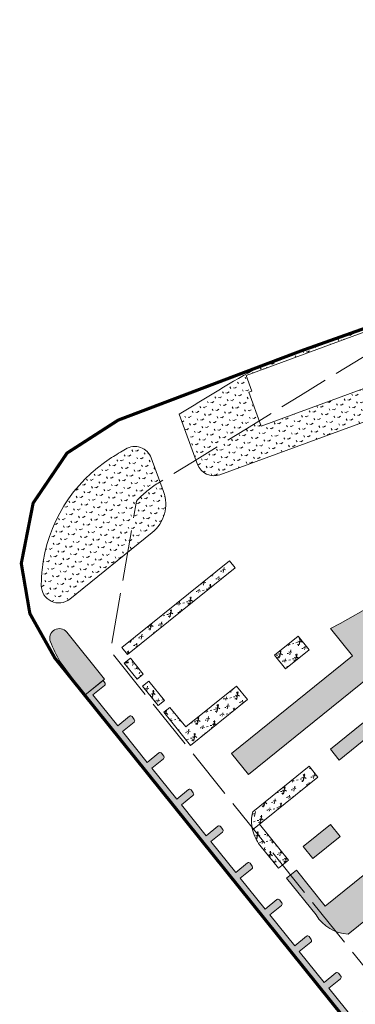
# Model space of a CAD drawing. Header units: millimetres. Extents: x 38389465 to 38395088, y 2473666 to 2480744.
# Tile 13 of 256: x 38391320 to 38391425, y 2474354 to 2474664. Entities that reach past the tile are written whole.
import ezdxf

# ---------------------------------------------------------------- set-up
doc = ezdxf.new("R2010")
doc.units = ezdxf.units.MM
doc.header["$LTSCALE"] = 2
for name, pattern in [('0', [0]), ('CENTER2', [1.125, 0.75, -0.125, 0.125, -0.125]), ('X2', [10, 8, -2])]:
    doc.linetypes.add(name, pattern=pattern)
doc.layers.get('0').update_dxf_attribs({"linetype": 'CONTINUOUS', "lineweight": 9})
doc.layers.add('w-用地红线', color=1, linetype='CONTINUOUS')
for name, color, linetype, lineweight in [('下沉式地面绿化', 80, 'CONTINUOUS', 9), ('建筑控制线', 6, '0', 9), ('普通地面绿化', 122, 'CONTINUOUS', 9), ('普通绿地填充', 114, 'CONTINUOUS', 9)]:
    doc.layers.add(name, color=color, linetype=linetype, lineweight=lineweight)
pattern_1 = [(167.6729341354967, (-375.7319180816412, -441.4704245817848), (-2.375624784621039, -1.523539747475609), [0.5291613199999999, -3.4620203]), (122.6729341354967, (-375.7319180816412, -441.4704245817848), (-2.375626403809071, -1.523540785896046), [0.5291613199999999, -2.293032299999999]), (212.6729341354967, (-375.7319180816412, -441.4704245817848), (1.523540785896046, -2.375626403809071), [0.5291613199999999, -2.293032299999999])]
pattern_2 = [(77.67293413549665, (-375.5004729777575, -439.924187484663), (-3.96995520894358, 6.19027104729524), [0.7799999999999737, -0.1559999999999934, 0.2079999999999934, -0.1559999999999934, 0.7799999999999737, -3.119999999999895]), (77.67293413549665, (-375.7083842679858, -440.1448884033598), (-3.96995520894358, 6.19027104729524), [0.5199999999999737, -0.3899999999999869, 0.7799999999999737, -0.3899999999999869, 0.5199999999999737, -2.599999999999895]), (77.67293413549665, (-377.3518742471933, -437.9227856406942), (-3.96995520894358, 6.19027104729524), [0.6499999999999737, -0.2599999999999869, 0.6499999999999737, -3.639999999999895]), (77.67293413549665, (-378.9229758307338, -440.2408106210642), (-3.96995520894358, 6.19027104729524), [0.2599999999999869, -0.5199999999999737, 0.2599999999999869, -4.15999999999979]), (167.6729341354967, (-378.811960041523, -439.7327993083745), (-6.19027104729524, -3.96995520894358), [0.4679999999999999, -4.731999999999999]), (167.6729341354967, (-375.430844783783, -438.8748601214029), (-6.19027104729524, -3.96995520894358), [0.5199999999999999, -4.679999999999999]), (167.6729341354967, (-377.1853505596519, -437.1607686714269), (-6.19027104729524, -3.96995520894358), [0.5199999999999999, -4.679999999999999]), (122.6729341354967, (-375.2357231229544, -438.2255469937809), (-5.080113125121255, 1.110157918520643), [0.5199999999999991, -6.833910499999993]), (212.6729341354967, (-375.5243641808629, -439.5463764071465), (-1.110157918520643, -5.080113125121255), [0.5199999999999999, -6.833910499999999]), (141.1078829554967, (-375.2944284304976, -438.3723995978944), (-5.080113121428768, 1.110157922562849), [0.5199999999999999, -11.107553]), (153.6366906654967, (-375.3753368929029, -438.6208544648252), (-5.080113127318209, 1.110157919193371), [0.5199999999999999, -20.92014899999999]), (153.6366906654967, (-377.1298426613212, -436.9067630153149), (-5.080113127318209, 1.110157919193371), [0.416, -21.02414899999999]), (153.6366906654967, (-378.7897568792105, -439.6311970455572), (-5.080113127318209, 1.110157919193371), [0.3639999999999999, -21.07614899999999]), (181.7091776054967, (-375.4863526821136, -439.1288657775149), (-5.080113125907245, 1.11015786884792), [0.5199999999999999, -20.92014899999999]), (181.7091776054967, (-377.240858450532, -437.4147743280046), (-5.080113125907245, 1.11015786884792), [0.416, -21.02414899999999]), (181.7091776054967, (-378.8341631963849, -439.8344015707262), (-5.080113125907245, 1.11015786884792), [0.3639999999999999, -21.07614899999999]), (194.2379853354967, (-375.5164600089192, -439.3884222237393), (-5.080113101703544, 1.11015782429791), [0.5199999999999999, -11.107547])]

# ---------------------------------------------------------------- blocks, each defined once
blk = doc.blocks.new('fsd1fsdf2')
at = {"layer": '普通绿地填充'}
h = blk.add_hatch(dxfattribs=at)
h.set_pattern_fill('GRASS', color=122, scale=0.9999999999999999, angle=38.83646706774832, style=0)
h.set_pattern_definition(pattern_1)
edge = h.paths.add_edge_path()
edge.add_arc((88.04730737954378, -381.0184849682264), 600.0000000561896, 119.36103640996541, 122.13452441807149, ccw=False)
edge.add_line((-206.1393990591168, 141.9099822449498), (-192.7339813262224, 146.9777262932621))
edge.add_line((-192.7339813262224, 146.9777262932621), (-141.0357056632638, 165.3116492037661))
edge.add_line((-141.0357056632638, 165.3116492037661), (-140.34437084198, 163.4242716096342))
edge.add_arc((-144.1003284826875, 162.0484873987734), 3.999999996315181, -69.86980922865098, 20.117472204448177, ccw=False)
edge.add_line((-142.7237105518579, 158.2928352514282), (-143.4481744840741, 158.0272861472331))
edge.add_line((-143.4481744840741, 158.0272861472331), (-145.2707465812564, 163.0029048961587))
edge.add_line((-145.2707465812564, 163.0029048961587), (-210.0641689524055, 139.2827655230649))
edge.add_line((-210.0641689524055, 139.2827655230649), (-208.2376355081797, 134.2934460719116))
edge.add_line((-208.2376355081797, 134.2934460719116), (-209.1774028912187, 133.9508083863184))
edge.add_line((-209.1774028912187, 133.9508083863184), (-205.2904346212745, 123.3390387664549))
edge.add_line((-205.2904346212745, 123.3390387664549), (-139.5611494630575, 147.4157148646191))
edge.add_line((-139.5611494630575, 147.4157148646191), (-141.384093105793, 152.3923479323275))
edge.add_line((-141.384093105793, 152.3923479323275), (-140.6590715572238, 152.6576734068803))
edge.add_arc((-139.2844087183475, 148.9013052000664), 4.000000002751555, 20.11747225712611, 110.1003669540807, ccw=False)
edge.add_line((-135.5284510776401, 150.2770894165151), (-131.6750805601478, 139.757201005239))
edge.add_line((-131.6750805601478, 139.757201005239), (-218.3172638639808, 108.0229739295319))
edge.add_arc((-220.2088477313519, 113.1874594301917), 5.500000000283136, 200.1178122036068, 290.1161472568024, ccw=False)
edge.add_line((-225.373278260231, 111.2957254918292), (-231.1088603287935, 127.0922275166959))
edge.add_line((-231.1088603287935, 127.0922275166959), (-231.0980499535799, 127.062454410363))
h = blk.add_hatch(dxfattribs=at)
h.set_pattern_fill('GRASS', color=122, scale=0.9999999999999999, angle=38.83646706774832, style=0)
h.set_pattern_definition(pattern_1)
edge = h.paths.add_edge_path()
edge.add_arc((-227.0533333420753, 73.24586725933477), 47.48985386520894, 122.2718424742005, 174.1788702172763, ccw=False)
edge.add_arc((-128.9075494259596, -82.17446574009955), 231.3051818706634, 120.99101412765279, 122.2718423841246, ccw=False)
edge.add_arc((-245.123777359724, 111.4280197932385), 5.499999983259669, 20.117811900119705, 121.6211478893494, ccw=False)
edge.add_line((-239.9593468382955, 113.3197536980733), (-236.0809570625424, 102.7317558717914))
edge.add_arc((-246.8793118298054, 98.77631222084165), 11.50000000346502, -51.16272946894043, 20.117811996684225, ccw=False)
edge.add_line((-239.6675395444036, 89.8186149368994), (-265.59686383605, 68.94311801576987))
edge.add_arc((-269.0459723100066, 73.22723410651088), 5.499999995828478, 180.0153888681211, 308.8372704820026, ccw=False)
edge.add_arc((-227.0459596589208, 73.23851405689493), 47.50001416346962, 174.2256789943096, 180.0153880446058, ccw=False)
h = blk.add_hatch(dxfattribs=at)
h.set_pattern_fill('草坪', color=80, scale=0.9999999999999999, angle=38.83646706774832, style=0)
h.set_pattern_definition(pattern_2)
h.paths.add_polyline_path([(-247.4132027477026, 51.490027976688), (-249.1694960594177, 53.67157154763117), (-215.2824930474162, 80.95295042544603), (-213.5264246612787, 78.7720084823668)])
h = blk.add_hatch(dxfattribs=at)
h.set_pattern_fill('草坪', color=80, scale=0.9999999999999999, angle=38.83646706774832, style=0)
h.set_pattern_definition([(77.67293413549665, (-375.5004729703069, -439.9241874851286), (-3.96995520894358, 6.19027104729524), [0.7799999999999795, -0.1559999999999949, 0.2079999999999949, -0.1559999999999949, 0.7799999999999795, -3.119999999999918]), (77.67293413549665, (-375.7083842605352, -440.1448884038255), (-3.96995520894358, 6.19027104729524), [0.5199999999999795, -0.3899999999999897, 0.7799999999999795, -0.3899999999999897, 0.5199999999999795, -2.599999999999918]), (77.67293413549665, (-377.3518742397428, -437.9227856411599), (-3.96995520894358, 6.19027104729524), [0.6499999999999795, -0.2599999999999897, 0.6499999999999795, -3.639999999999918]), (77.67293413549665, (-378.9229758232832, -440.2408106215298), (-3.96995520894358, 6.19027104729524), [0.2599999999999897, -0.5199999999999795, 0.2599999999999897, -4.159999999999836]), (167.6729341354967, (-378.8119600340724, -439.7327993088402), (-6.19027104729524, -3.96995520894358), [0.4679999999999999, -4.731999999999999]), (167.6729341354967, (-375.4308447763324, -438.8748601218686), (-6.19027104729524, -3.96995520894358), [0.5199999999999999, -4.679999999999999]), (167.6729341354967, (-377.1853505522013, -437.1607686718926), (-6.19027104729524, -3.96995520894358), [0.5199999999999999, -4.679999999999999]), (122.6729341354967, (-375.2357231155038, -438.2255469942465), (-5.080113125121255, 1.110157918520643), [0.5199999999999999, -6.833910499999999]), (212.6729341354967, (-375.5243641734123, -439.5463764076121), (-1.110157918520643, -5.080113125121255), [0.5199999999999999, -6.833910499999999]), (141.1078829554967, (-375.2944284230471, -438.3723995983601), (-5.080113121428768, 1.110157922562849), [0.5199999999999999, -11.107553]), (153.6366906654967, (-375.3753368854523, -438.6208544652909), (-5.080113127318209, 1.110157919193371), [0.5199999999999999, -20.92014899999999]), (153.6366906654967, (-377.1298426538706, -436.9067630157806), (-5.080113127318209, 1.110157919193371), [0.416, -21.02414899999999]), (153.6366906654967, (-378.7897568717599, -439.6311970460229), (-5.080113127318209, 1.110157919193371), [0.3639999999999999, -21.07614899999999]), (181.7091776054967, (-375.4863526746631, -439.1288657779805), (-5.080113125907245, 1.11015786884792), [0.5199999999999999, -20.92014899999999]), (181.7091776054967, (-377.2408584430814, -437.4147743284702), (-5.080113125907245, 1.11015786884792), [0.416, -21.02414899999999]), (181.7091776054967, (-378.8341631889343, -439.8344015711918), (-5.080113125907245, 1.11015786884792), [0.3639999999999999, -21.07614899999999]), (194.2379853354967, (-375.5164600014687, -439.388422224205), (-5.080113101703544, 1.11015782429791), [0.5199999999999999, -11.107547])])
edge = h.paths.add_edge_path()
edge.add_line((-197.3766136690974, -18.78181878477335), (-194.2661518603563, -16.27766890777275))
edge.add_line((-194.2661518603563, -16.27766890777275), (-185.17302711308, -27.57218266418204))
edge.add_line((-185.17302711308, -27.57218266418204), (-141.7087215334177, 7.420590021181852))
edge.add_line((-141.7087215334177, 7.420590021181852), (-149.8611595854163, 17.54668271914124))
edge.add_line((-149.8611595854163, 17.54668271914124), (-147.9917273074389, 19.05174807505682))
edge.add_line((-147.9917273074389, 19.05174807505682), (-138.5833171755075, 7.365516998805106))
edge.add_line((-138.5833171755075, 7.365516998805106), (-137.454537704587, 5.963426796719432))
edge.add_line((-137.454537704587, 5.963426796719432), (-131.6668158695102, -1.225673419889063))
edge.add_arc((-83.38975759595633, -90.02006188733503), 101.0698658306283, 118.5327010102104, 128.6431948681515)
edge.add_line((-146.5047154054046, -11.07945206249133), (-177.968732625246, -36.41015740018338))
edge.add_arc((-177.2148250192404, -23.73042919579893), 12.70212124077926, 211.6184240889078, 266.5973300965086, ccw=False)
edge.add_line((-188.0314230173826, -30.389640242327), (-197.3766136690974, -18.78181878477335))
edge = h.paths.add_edge_path(flags=17)
edge.add_arc((-148.5083976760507, 32.49442194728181), 1.999999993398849, 20.11645568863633, 128.839919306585)
edge.add_line((-149.7626909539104, 34.05222435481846), (-151.7311129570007, 32.46750879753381))
edge.add_arc((-150.4769136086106, 30.9096307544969), 1.999999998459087, 128.8364643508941, 218.8364643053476)
edge.add_line((-152.0347916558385, 29.65543141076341), (-143.5536242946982, 19.12072291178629))
edge.add_arc((-142.7746852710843, 19.74782258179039), 1.000000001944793, 218.8364640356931, 380.1164556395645)
edge.add_line((-141.835689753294, 20.09175197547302), (-146.6304066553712, 33.18228073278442))
h.paths.add_polyline_path([(-183.5451532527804, 21.75241343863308), (-163.2927092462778, 38.05700268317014), (-152.3815016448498, 24.50425950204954), (-154.2509339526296, 22.99919416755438), (-162.4033720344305, 33.12528687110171), (-180.7861251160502, 18.32547605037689)], flags=17)
h.paths.add_polyline_path([(-183.4927154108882, 59.63844656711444), (-180.4960117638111, 61.30347245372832), (-170.0855084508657, 67.08774733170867), (-166.3117450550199, 56.78499919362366), (-116.1698928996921, 75.1510209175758), (-115.1376035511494, 72.33385501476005), (-154.6489483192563, 57.86221137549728), (-171.2784838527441, 44.47208706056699), (-209.3657263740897, 13.80418823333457), (-214.7058235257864, 20.43727955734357), (-176.6180631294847, 51.10055532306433)])
h.paths.add_polyline_path([(-159.7146610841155, 17.1881968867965), (-165.6060828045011, 12.44505931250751), (-162.5060003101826, 8.778613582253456), (-156.7045301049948, 13.44933188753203)], flags=17)
h.paths.add_polyline_path([(-183.4720324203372, -1.93867707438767), (-192.1028186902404, -8.88725564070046), (-189.0439210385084, -12.58685916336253), (-180.4619013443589, -5.677542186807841)], flags=17)
h = blk.add_hatch(dxfattribs=at)
h.set_pattern_fill('GRASS', color=122, scale=0.9999999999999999, angle=38.83646706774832, style=0)
h.set_pattern_definition(pattern_1)
edge = h.paths.add_edge_path()
edge.add_line((-260.8807015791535, 38.72209174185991), (-268.5883997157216, 49.19074359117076))
edge.add_arc((-228.3593502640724, 72.67529836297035), 46.58219329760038, 201.5910822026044, 210.2751459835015, ccw=False)
edge.add_arc((-268.8827988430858, 56.63658114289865), 3.000198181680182, 38.86125461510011, 201.5618810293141, ccw=False)
edge.add_line((-266.5466416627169, 58.51901540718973), (-254.6480791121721, 43.73939266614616))
edge.add_line((-254.6480791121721, 43.73939266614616), (-260.8807015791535, 38.72209174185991))
edge = h.paths.add_edge_path()
edge.add_line((-88.9255814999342, -163.0707003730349), (-89.87109809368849, -161.8962608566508))
edge.add_arc((-90.33845922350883, -162.2725234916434), 0.5999999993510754, 38.83681146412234, 128.8365470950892)
edge.add_line((-90.71471970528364, -161.8051606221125), (-94.37604863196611, -164.7527918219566))
edge.add_line((-94.37604863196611, -164.7527918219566), (-125.8575352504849, -125.648888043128))
edge.add_line((-125.8575352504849, -125.648888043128), (-122.1962647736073, -122.7012989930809))
edge.add_arc((-122.5725256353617, -122.2339364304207), 0.5999999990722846, 308.8365937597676, 398.8365934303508)
edge.add_line((-122.1051630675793, -121.8576755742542), (-122.7949746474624, -121.0008441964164))
edge.add_arc((-123.2623372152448, -121.3771050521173), 0.5999999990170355, 38.83659339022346, 128.8365944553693)
edge.add_line((-123.6385980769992, -120.9097424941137), (-127.2996050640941, -123.8571194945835))
edge.add_line((-127.2996050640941, -123.8571194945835), (-137.6469497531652, -111.0044607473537))
edge.add_line((-137.6469497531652, -111.0044607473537), (-133.9859428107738, -108.0570838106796))
edge.add_arc((-134.3622036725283, -107.5897212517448), 0.5999999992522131, 308.8365943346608, 398.8365927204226)
edge.add_line((-133.8948411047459, -107.2134604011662), (-134.5846526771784, -106.356629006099))
edge.add_arc((-135.0520152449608, -106.7328898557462), 0.599999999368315, 38.83659259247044, 128.8365937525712)
edge.add_line((-135.4282761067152, -106.2655272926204), (-139.0892830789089, -109.2129042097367))
edge.add_line((-139.0892830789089, -109.2129042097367), (-146.9282101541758, -99.47598640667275))
edge.add_line((-146.9282101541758, -99.47598640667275), (-143.2672032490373, -96.52860951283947))
edge.add_arc((-143.6434641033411, -96.0612469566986), 0.5999999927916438, 308.8365940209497, 398.8365940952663)
edge.add_line((-143.1761015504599, -95.68498609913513), (-143.8659131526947, -94.82815470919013))
edge.add_arc((-144.3332757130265, -95.20441557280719), 0.6000000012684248, 38.83659418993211, 128.8365937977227)
edge.add_line((-144.7095365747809, -94.73705300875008), (-148.3705434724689, -97.68442986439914))
edge.add_line((-148.3705434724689, -97.68442986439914), (-156.2094705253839, -87.94751205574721))
edge.add_line((-156.2094705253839, -87.94751205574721), (-152.5484637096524, -85.00013527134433))
edge.add_arc((-152.9247245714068, -84.53277270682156), 0.600000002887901, 308.8365939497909, 398.8365955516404)
edge.add_line((-152.4573620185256, -84.1565118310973), (-153.1471736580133, -83.2996804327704))
edge.add_arc((-153.6145362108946, -83.67594130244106), 0.5999999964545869, 38.83659528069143, 128.8365936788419)
edge.add_line((-153.9907970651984, -83.20857874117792), (-157.6518038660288, -86.15595551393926))
edge.add_line((-157.6518038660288, -86.15595551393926), (-165.490730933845, -76.41903770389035))
edge.add_line((-165.490730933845, -76.41903770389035), (-161.8294719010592, -73.47145785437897))
edge.add_arc((-162.2057327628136, -73.00409529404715), 0.5999999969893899, 308.8365938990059, 398.8365920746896)
edge.add_line((-161.7383701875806, -72.62783445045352), (-162.4281817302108, -71.7710030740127))
edge.add_arc((-162.8955443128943, -72.14726392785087), 0.6000000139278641, 38.83659202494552, 128.8365944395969)
edge.add_line((-163.2718051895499, -71.67990135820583), (-166.9330641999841, -74.627481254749))
edge.add_line((-166.9330641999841, -74.627481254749), (-174.7718321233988, -64.89076113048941))
edge.add_line((-174.7718321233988, -64.89076113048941), (-171.1105732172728, -61.94318139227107))
edge.add_arc((-171.4868340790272, -61.47581882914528), 0.6000000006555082, 308.8365938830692, 398.8365933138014)
edge.add_line((-171.0194715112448, -61.0995579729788), (-171.7092830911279, -60.24272658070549))
edge.add_arc((-172.1766456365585, -60.6189874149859), 0.5999999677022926, 38.83659318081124, 128.8365942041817)
edge.add_line((-172.5529064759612, -60.15162487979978), (-176.2141653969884, -63.09920467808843))
edge.add_line((-176.2141653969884, -63.09920467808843), (-184.0529333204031, -53.36248453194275))
edge.add_line((-184.0529333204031, -53.36248453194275), (-180.3916745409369, -50.41490490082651))
edge.add_arc((-180.7679354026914, -49.94754233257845), 0.6000000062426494, 308.836593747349, 398.8365936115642)
edge.add_line((-180.300572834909, -49.57128147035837), (-180.9903844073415, -48.71445010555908))
edge.add_arc((-181.4577469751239, -49.0907109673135), 0.6000000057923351, 38.83659359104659, 128.8365943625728)
edge.add_line((-181.8340078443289, -48.62334840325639), (-185.4952665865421, -51.57092807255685))
edge.add_line((-185.4952665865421, -51.57092807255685), (-193.3341539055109, -41.83405963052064))
edge.add_line((-193.3341539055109, -41.83405963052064), (-189.6728951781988, -38.886480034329))
edge.add_arc((-190.0491560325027, -38.41911746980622), 0.5999999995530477, 308.8365935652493, 398.8365902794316)
edge.add_line((-189.5817934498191, -38.04285663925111), (-190.271604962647, -37.18602524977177))
edge.add_arc((-190.7389675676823, -37.56228609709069), 0.6000000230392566, 38.83659048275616, 128.8365943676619)
edge.add_line((-191.1152284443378, -37.0949235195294), (-194.7762354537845, -40.04230052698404))
edge.add_line((-194.7762354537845, -40.04230052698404), (-202.615162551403, -30.30538266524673))
edge.add_line((-202.615162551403, -30.30538266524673), (-198.9541556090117, -27.35800572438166))
edge.add_arc((-199.3304164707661, -26.89064316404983), 0.5999999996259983, 308.8365941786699, 398.8365917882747)
edge.add_line((-198.8630538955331, -26.51438232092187), (-199.5528654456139, -25.6575509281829))
edge.add_arc((-200.020228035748, -26.03381178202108), 0.6000000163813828, 38.83659184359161, 128.8365938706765)
edge.add_line((-200.396488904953, -25.56644920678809), (-204.0574958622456, -28.51382612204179))
edge.add_line((-204.0574958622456, -28.51382612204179), (-211.8964229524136, -18.77690831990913))
edge.add_line((-211.8964229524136, -18.77690831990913), (-208.2354160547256, -15.82953142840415))
edge.add_arc((-208.6116769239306, -15.36216886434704), 0.6000000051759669, 308.836594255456, 398.8365940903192)
edge.add_line((-208.1443143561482, -14.98590799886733), (-208.8341259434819, -14.12907662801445))
edge.add_arc((-209.3014885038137, -14.50533748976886), 0.6000000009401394, 38.83659395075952, 128.8365936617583)
edge.add_line((-209.6777493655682, -14.03797492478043), (-213.3387562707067, -16.98535178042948))
edge.add_line((-213.3387562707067, -16.98535178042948), (-221.1776833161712, -7.24843397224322))
edge.add_line((-221.1776833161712, -7.24843397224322), (-217.516676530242, -4.301057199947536))
edge.add_arc((-217.8929373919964, -3.833694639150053), 0.5999999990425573, 308.8365940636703, 398.8365930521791)
edge.add_line((-217.425574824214, -3.4574337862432), (-218.1153864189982, -2.600602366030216))
edge.add_arc((-218.5827489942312, -2.976863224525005), 0.60000001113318, 38.83659278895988, 128.8365937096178)
edge.add_line((-218.9590098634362, -2.50950065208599), (-222.6200166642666, -5.456877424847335))
edge.add_line((-222.6200166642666, -5.456877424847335), (-230.4589437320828, 4.280040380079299))
edge.add_line((-230.4589437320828, 4.280040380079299), (-226.7976848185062, 7.227620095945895))
edge.add_arc((-227.1739456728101, 7.694982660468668), 0.5999999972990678, 308.8365932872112, 398.8365928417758)
edge.add_line((-226.7065831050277, 8.071243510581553), (-227.3963946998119, 8.928074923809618))
edge.add_arc((-227.8637572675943, 8.55181407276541), 0.5999999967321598, 38.83659299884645, 128.8365945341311)
edge.add_line((-228.2400181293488, 9.019176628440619), (-231.9012769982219, 6.071596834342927))
edge.add_line((-231.9012769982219, 6.071596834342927), (-239.7400449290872, 15.80831697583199))
edge.add_line((-239.7400449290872, 15.80831697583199), (-236.0787861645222, 18.75589660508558))
edge.add_arc((-236.4550470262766, 19.22325916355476), 0.5999999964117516, 308.836594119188, 398.8365929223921)
edge.add_line((-235.9876844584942, 19.59952001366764), (-236.6774960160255, 20.45635139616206))
edge.add_arc((-237.1448585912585, 20.08009054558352), 0.6000000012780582, 38.836592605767, 128.8365943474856)
edge.add_line((-237.5211194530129, 20.54745310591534), (-241.1823781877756, 17.5998734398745))
edge.add_line((-241.1823781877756, 17.5998734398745), (-249.0212654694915, 27.33674188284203))
edge.add_line((-249.0212654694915, 27.33674188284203), (-245.3600067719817, 30.28432146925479))
edge.add_arc((-245.7362676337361, 30.75168403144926), 0.6000000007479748, 308.8365940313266, 398.8365931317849)
edge.add_line((-245.2689050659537, 31.12794488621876), (-245.9587166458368, 31.98477628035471))
edge.add_arc((-246.4260792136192, 31.60851542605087), 0.6000000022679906, 38.83659297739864, 128.8365944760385)
edge.add_line((-246.8023400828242, 32.07587798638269), (-250.4633470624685, 29.12850098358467))
edge.add_line((-250.4633470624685, 29.12850098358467), (-258.3022741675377, 38.86541884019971))
edge.add_line((-258.3022741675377, 38.86541884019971), (-254.641245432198, 41.81281332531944))
edge.add_arc((-255.017506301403, 42.28017588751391), 0.6000000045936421, 308.8365944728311, 398.836811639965)
edge.add_line((-254.5501451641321, 42.65643852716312), (-255.117669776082, 43.36136886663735))
edge.add_line((-255.117669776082, 43.36136886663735), (-260.8797810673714, 38.72247125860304))
edge.add_line((-260.8797810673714, 38.72247125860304), (-89.13396621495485, -174.6080562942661))
edge.add_arc((-95.93599849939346, -168.7146399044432), 8.999999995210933, 319.0936906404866, 398.8368115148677)
h = blk.add_hatch(dxfattribs=at)
h.set_pattern_fill('草坪或^_"^Q', color=80, scale=0.9999999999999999, angle=38.83646706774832, style=0)
h.set_pattern_definition(pattern_2)
h.paths.add_polyline_path([(-201.1379784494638, 51.25853683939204), (-197.6891896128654, 46.97481967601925), (-190.2503224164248, 52.96362116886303), (-193.6991946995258, 57.24744398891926)])
h = blk.add_hatch(dxfattribs=at)
h.set_pattern_fill('草坪LC^X^S^Q', color=80, style=0)
h.set_pattern_definition([(0, (-38390230.97932071, -2477659.569277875), (5.2, 5.2), [0.78, -0.156, 0.208, -0.156, 0.78, -3.12]), (0, (-38390231.23932072, -2477659.413277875), (5.2, 5.2), [0.52, -0.39, 0.78, -0.39, 0.52, -2.6]), (0, (-38390229.41932072, -2477657.333277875), (5.2, 5.2), [0.65, -0.26, 0.65, -3.64]), (0, (-38390232.01932071, -2477656.293277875), (5.2, 5.2), [0.26, -0.52, 0.26, -4.16]), (90, (-38390231.49932072, -2477656.293277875), (-5.2, 5.2), [0.468, -4.732]), (90, (-38390229.93932071, -2477659.413277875), (-5.2, 5.2), [0.52, -4.68]), (90, (-38390228.63932072, -2477657.333277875), (-5.2, 5.2), [0.52, -4.68]), (45, (-38390229.26332071, -2477659.465277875), (4.440892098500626e-16, 5.199999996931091), [0.52, -6.8339105]), (135, (-38390230.61532071, -2477659.465277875), (-5.199999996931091, 4.440892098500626e-16), [0.52, -6.8339105]), (63.43494882, (-38390229.41932072, -2477659.439277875), (4.737328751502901e-09, 5.199999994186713), [0.5199999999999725, -11.10755299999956]), (75.96375653, (-38390229.67932072, -2477659.413277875), (1.881870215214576e-10, 5.199999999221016), [0.52, -20.920149]), (75.96375653, (-38390228.37932072, -2477657.333277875), (1.881870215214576e-10, 5.199999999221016), [0.416, -21.024149]), (75.96375653, (-38390231.39532071, -2477656.293277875), (1.881870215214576e-10, 5.199999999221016), [0.364, -21.076149]), (104.03624347, (-38390230.19932071, -2477659.413277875), (-4.869531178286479e-08, 5.199999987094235), [0.52, -20.920149]), (104.03624347, (-38390228.89932071, -2477657.333277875), (-4.869531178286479e-08, 5.199999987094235), [0.416, -21.024149]), (104.03624347, (-38390231.60332072, -2477656.293277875), (-4.869531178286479e-08, 5.199999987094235), [0.364, -21.076149]), (116.5650512, (-38390230.45932072, -2477659.439277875), (-8.705092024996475e-08, 5.199999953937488), [0.5199999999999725, -11.10754699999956])])
h.paths.add_polyline_path([(-246.4724975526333, 50.32166697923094), (-242.4590645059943, 45.3365416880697), (-244.4034362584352, 43.77117326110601), (-248.4168294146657, 48.75627974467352)])
h = blk.add_hatch(dxfattribs=at)
h.set_pattern_fill('草坪沒', color=80, scale=0.9999999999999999, angle=38.83646706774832, style=0)
h.set_pattern_definition(pattern_2)
h.paths.add_polyline_path([(-240.7030907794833, 43.15558862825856), (-242.6475501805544, 41.59013996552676), (-237.7558698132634, 35.51443836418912), (-235.8114925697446, 37.07982086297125)])
h = blk.add_hatch(dxfattribs=at)
h.set_pattern_fill('草坪 ^]^X^S^Q', color=80, scale=0.9999999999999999, angle=38.83646706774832, style=0)
h.set_pattern_definition(pattern_2)
h.paths.add_polyline_path([(-213.1335032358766, 41.6010354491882), (-209.6848492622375, 37.31748577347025), (-227.5976672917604, 22.8964309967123), (-236.0000927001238, 33.33332701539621), (-234.0557406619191, 34.8986892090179), (-229.1014289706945, 28.74536930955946)])
h = blk.add_hatch(dxfattribs=at)
h.set_pattern_fill('草坪', color=80, scale=0.9999999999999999, angle=38.83646706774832, style=0)
h.set_pattern_definition([(77.67293413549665, (-375.5004729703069, -439.9241874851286), (-3.96995520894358, 6.19027104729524), [0.7799999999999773, -0.1559999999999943, 0.2079999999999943, -0.1559999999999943, 0.7799999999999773, -3.119999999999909]), (77.67293413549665, (-375.7083842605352, -440.1448884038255), (-3.96995520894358, 6.19027104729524), [0.5199999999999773, -0.3899999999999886, 0.7799999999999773, -0.3899999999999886, 0.5199999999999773, -2.599999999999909]), (77.67293413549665, (-377.3518742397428, -437.9227856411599), (-3.96995520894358, 6.19027104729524), [0.6499999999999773, -0.2599999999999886, 0.6499999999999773, -3.639999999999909]), (77.67293413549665, (-378.9229758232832, -440.2408106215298), (-3.96995520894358, 6.19027104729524), [0.2599999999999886, -0.5199999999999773, 0.2599999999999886, -4.159999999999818]), (167.6729341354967, (-378.8119600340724, -439.7327993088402), (-6.19027104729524, -3.96995520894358), [0.4679999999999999, -4.731999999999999]), (167.6729341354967, (-375.4308447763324, -438.8748601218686), (-6.19027104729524, -3.96995520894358), [0.5199999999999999, -4.679999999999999]), (167.6729341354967, (-377.1853505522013, -437.1607686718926), (-6.19027104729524, -3.96995520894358), [0.5199999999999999, -4.679999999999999]), (122.6729341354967, (-375.2357231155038, -438.2255469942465), (-5.080113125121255, 1.110157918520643), [0.5199999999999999, -6.833910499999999]), (212.6729341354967, (-375.5243641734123, -439.5463764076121), (-1.110157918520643, -5.080113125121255), [0.5199999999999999, -6.833910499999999]), (141.1078829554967, (-375.2944284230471, -438.3723995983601), (-5.080113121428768, 1.110157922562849), [0.5199999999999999, -11.107553]), (153.6366906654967, (-375.3753368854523, -438.6208544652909), (-5.080113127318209, 1.110157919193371), [0.5199999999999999, -20.92014899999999]), (153.6366906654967, (-377.1298426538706, -436.9067630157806), (-5.080113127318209, 1.110157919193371), [0.416, -21.02414899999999]), (153.6366906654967, (-378.7897568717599, -439.6311970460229), (-5.080113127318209, 1.110157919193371), [0.3639999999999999, -21.07614899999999]), (181.7091776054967, (-375.4863526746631, -439.1288657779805), (-5.080113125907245, 1.11015786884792), [0.5199999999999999, -20.92014899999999]), (181.7091776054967, (-377.2408584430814, -437.4147743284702), (-5.080113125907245, 1.11015786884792), [0.416, -21.02414899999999]), (181.7091776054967, (-378.8341631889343, -439.8344015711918), (-5.080113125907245, 1.11015786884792), [0.3639999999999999, -21.07614899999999]), (194.2379853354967, (-375.5164600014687, -439.388422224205), (-5.080113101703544, 1.11015782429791), [0.5199999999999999, -11.107547])])
edge = h.paths.add_edge_path()
edge.add_line((-187.4849118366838, 12.93233318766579), (-190.2440260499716, 16.35936711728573))
edge.add_line((-190.2440260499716, 16.35936711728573), (-207.996185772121, 2.067648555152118))
edge.add_arc((-196.3685257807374, -0.8984134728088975), 12.00000003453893, 165.6897811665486, 193.1462267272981)
edge.add_line((-208.054039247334, -3.62765803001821), (-187.4849118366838, 12.93233318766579))
edge = h.paths.add_edge_path()
edge.add_line((-205.8676776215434, -1.867485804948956), (-208.054039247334, -3.62765803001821))
edge.add_arc((-196.368556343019, -0.8984243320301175), 11.99996780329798, 193.1462094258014, 218.7490540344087)
edge.add_line((-205.727269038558, -8.409331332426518), (-199.8850308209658, -15.66607755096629))
edge.add_line((-199.8850308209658, -15.66607755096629), (-196.7745943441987, -13.16194806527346))
edge.add_line((-196.7745943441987, -13.16194806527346), (-205.8676776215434, -1.867485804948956))
at = {"layer": '下沉式地面绿化', "linetype": 'ByBlock', "flags": 128}
for points in [[(-247.4132027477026, 51.490027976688), (-249.1694960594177, 53.67157154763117), (-215.2824930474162, 80.95295042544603), (-213.5264246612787, 78.7720084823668)], [(-201.1379784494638, 51.25853683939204), (-197.6891896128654, 46.97481967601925), (-190.2503224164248, 52.96362116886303), (-193.6991946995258, 57.24744398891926)], [(-246.4724975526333, 50.32166697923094), (-242.4590645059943, 45.3365416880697), (-244.4034362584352, 43.77117326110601), (-248.4168294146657, 48.75627974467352)], [(-240.7030907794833, 43.15558862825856), (-242.6475501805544, 41.59013996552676), (-237.7558698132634, 35.51443836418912), (-235.8114925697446, 37.07982086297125)], [(-213.1335032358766, 41.6010354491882), (-209.6848492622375, 37.31748577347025), (-227.5976672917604, 22.8964309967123), (-236.0000927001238, 33.33332701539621), (-234.0557406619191, 34.8986892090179), (-229.1014289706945, 28.74536930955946), (-229.1014289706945, 28.74536930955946)], [(-183.5451532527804, 21.75241343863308), (-163.2927092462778, 38.05700268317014), (-163.2927092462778, 38.05700268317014), (-152.3815016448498, 24.50425950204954), (-154.2509339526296, 22.99919416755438), (-162.4033720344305, 33.12528687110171), (-180.7861251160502, 18.32547605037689)], [(-183.4720324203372, -1.93867707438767), (-192.1028186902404, -8.88725564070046), (-189.0439210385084, -12.58685916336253), (-180.4619013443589, -5.677542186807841)]]:
    blk.add_lwpolyline(points, close=True, dxfattribs=at)
for points in [[(-183.4927154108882, 59.63844656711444), (-180.4960117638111, 61.30347245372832), (-180.4960117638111, 61.30347245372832), (-180.4960117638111, 61.30347245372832), (-180.4960117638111, 61.30347245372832), (-180.4960117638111, 61.30347245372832), (-170.0855084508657, 67.08774733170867), (-170.0855084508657, 67.08774733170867), (-166.3117450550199, 56.78499919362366), (-116.1698928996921, 75.1510209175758), (-115.1376035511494, 72.33385501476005), (-154.6489483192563, 57.86221137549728), (-171.2784838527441, 44.47208706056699), (-209.3657263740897, 13.80418823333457, -0.02500270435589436), (-209.3657263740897, 13.80418823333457), (-214.7058235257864, 20.43727955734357), (-176.6180631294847, 51.10055532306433), (-183.4927154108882, 59.63844656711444), (-183.4927154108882, 59.63844656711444), (-183.4927154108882, 59.63844656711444), (-183.4927154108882, 59.63844656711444), (-183.4927154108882, 59.63844656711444)], [(-197.3766136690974, -18.78181878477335), (-194.2661518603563, -16.27766890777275), (-194.2661518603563, -16.27766890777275), (-185.17302711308, -27.57218266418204), (-141.7087215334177, 7.420590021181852), (-149.8611595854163, 17.54668271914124), (-147.9917273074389, 19.05174807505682), (-138.5833171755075, 7.365516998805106), (-137.454537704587, 5.963426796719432), (-131.6668158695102, -1.225673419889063, 0.04414399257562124), (-146.5047154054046, -11.07945206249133), (-177.968732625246, -36.41015740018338, -0.2446008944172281), (-188.0314230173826, -30.389640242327)], [(-187.4849118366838, 12.93233318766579), (-190.2440260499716, 16.35936711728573), (-207.996185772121, 2.067648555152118, 0.120377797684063), (-208.054039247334, -3.62765803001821)], [(-205.8676776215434, -1.867485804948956), (-208.054039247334, -3.62765803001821, 0.1121805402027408), (-205.727269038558, -8.409331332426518), (-199.8850308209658, -15.66607755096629), (-196.7745943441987, -13.16194806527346)]]:
    blk.add_lwpolyline(points, format="xyb", close=True, dxfattribs=at)
at = {"layer": '普通地面绿化', "linetype": 'ByBlock', "flags": 128}
for points in [[(-231.0980499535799, 127.062454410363, -0.0121022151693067), (-206.1393990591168, 141.9099822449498), (-192.7339813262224, 146.9777262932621), (-141.0357056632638, 165.3116492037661), (-140.34437084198, 163.4242716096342, -0.4141485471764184), (-142.7237105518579, 158.2928352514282), (-143.4481744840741, 158.0272861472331), (-145.2707465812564, 163.0029048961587), (-210.0641689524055, 139.2827655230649), (-208.2376355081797, 134.2934460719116), (-209.1774028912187, 133.9508083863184), (-205.2904346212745, 123.3390387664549), (-139.5611494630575, 147.4157148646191), (-141.384093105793, 152.3923479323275), (-140.6590715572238, 152.6576734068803, -0.4141261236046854), (-135.5284510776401, 150.2770894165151), (-131.6750805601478, 139.757201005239), (-218.3172638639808, 108.0229739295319, -0.4142050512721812), (-225.373278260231, 111.2957254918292), (-231.1088603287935, 127.0922275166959)], [(-274.2982997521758, 78.06243957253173, -0.2304409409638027), (-252.4099181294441, 113.3996943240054, -0.005588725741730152), (-248.0074286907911, 116.1114538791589, -0.474318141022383), (-239.9593468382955, 113.3197536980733), (-236.0809570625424, 102.7317558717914, -0.3214525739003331), (-239.6675395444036, 89.8186149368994), (-265.59686383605, 68.94311801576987, -0.6298669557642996), (-274.5459721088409, 73.22575688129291, -0.02526774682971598), (-274.3049540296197, 78.01750940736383, -0.02526774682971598)], [(-260.8807015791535, 38.72209174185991), (-268.5883997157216, 49.19074359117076, -0.03790952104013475), (-271.6730467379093, 55.53399064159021), (-271.6730467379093, 55.53399064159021, -0.8593815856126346), (-266.5466416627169, 58.51901540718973), (-254.6480791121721, 43.73939266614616)]]:
    blk.add_lwpolyline(points, format="xyb", close=True, dxfattribs=at)
blk.add_lwpolyline([(-176.2141653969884, -63.09920467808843), (-184.0529333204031, -53.36248453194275), (-180.3916745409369, -50.41490490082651, 0.414213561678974), (-180.300572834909, -49.57128147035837), (-180.9903844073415, -48.71445010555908, 0.4142135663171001), (-181.8340078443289, -48.62334840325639), (-185.4952665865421, -51.57092807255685), (-193.3341539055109, -41.83405963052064), (-189.6728951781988, -38.886480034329, 0.4142135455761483), (-189.5817934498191, -38.04285663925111), (-190.271604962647, -37.18602524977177, 0.4142135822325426), (-191.1152284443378, -37.0949235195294), (-194.7762354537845, -40.04230052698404), (-202.615162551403, -30.30538266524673), (-198.9541556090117, -27.35800572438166, 0.4142135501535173), (-198.8630538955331, -26.51438232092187), (-199.5528654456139, -25.6575509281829, 0.4142135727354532), (-200.396488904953, -25.56644920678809), (-204.0574958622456, -28.51382612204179), (-211.8964229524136, -18.77690831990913), (-208.2354160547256, -15.82953142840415, 0.4142135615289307), (-208.1443143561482, -14.98590799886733), (-208.8341259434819, -14.12907662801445, 0.4142135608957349), (-209.6777493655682, -14.03797492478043), (-213.3387562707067, -16.98535178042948), (-221.1776833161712, -7.24843397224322), (-217.516676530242, -4.301057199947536, 0.4142135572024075), (-217.425574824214, -3.4574337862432), (-218.1153864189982, -2.600602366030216, 0.4142135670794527), (-218.9590098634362, -2.50950065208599), (-222.6200166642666, -5.456877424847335), (-230.4589437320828, 4.280040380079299), (-226.7976848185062, 7.227620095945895, 0.4142135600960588), (-226.7065831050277, 8.071243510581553), (-227.3963946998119, 8.928074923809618, 0.4142135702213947), (-228.2400181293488, 9.019176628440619), (-231.9012769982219, 6.071596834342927), (-239.7400449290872, 15.80831697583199), (-236.0787861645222, 18.75589660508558, 0.4142135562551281), (-235.9876844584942, 19.59952001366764), (-236.6774960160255, 20.45635139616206, 0.4142135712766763), (-237.5211194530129, 20.54745310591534), (-241.1823781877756, 17.5998734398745), (-249.0212654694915, 27.33674188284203), (-245.3600067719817, 30.28432146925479, 0.4142135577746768), (-245.2689050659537, 31.12794488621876), (-245.9587166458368, 31.98477628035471, 0.4142135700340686), (-246.8023400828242, 32.07587798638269), (-250.4633470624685, 29.12850098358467), (-258.3022741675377, 38.86541884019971), (-254.641245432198, 41.81281332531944, 0.4142146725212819), (-254.5501451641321, 42.65643852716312), (-255.117669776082, 43.36136886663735), (-260.8797810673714, 38.72247125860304), (-89.13396621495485, -174.6080562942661, 0.3627014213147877)], format="xyb", dxfattribs=at)

msp = doc.modelspace()

# ---------------------------------------------------------------- linework, layer by layer
at = {"layer": 'w-用地红线', "linetype": 'CENTER2', "ltscale": 10, "const_width": 1, "flags": 128}
msp.add_lwpolyline([(38391465.88963708, 2474580.102006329), (38391465.88296468, 2474580.113090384), (38391462.0834162, 2474586.424357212), (38391480.8454162, 2474593.720357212), (38391499.8524162, 2474600.348357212), (38391500.2614162, 2474600.483357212), (38391500.8654162, 2474600.681357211), (38391501.4684162, 2474600.878357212), (38391502.0734162, 2474601.075357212), (38391502.6774162, 2474601.271357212), (38391503.2824162, 2474601.467357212), (38391503.8874162, 2474601.662357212), (38391504.4934162, 2474601.856357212), (38391505.0994162, 2474602.050357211), (38391505.7054162, 2474602.243357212), (38391506.2974162, 2474602.431357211), (38391506.9054162, 2474602.623357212), (38391507.5124162, 2474602.815357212), (38391508.1204162, 2474603.006357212), (38391508.7284162, 2474603.197357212), (38391509.3374162, 2474603.387357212), (38391509.9464162, 2474603.576357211), (38391510.5554162, 2474603.765357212), (38391511.1654162, 2474603.953357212), (38391511.7754162, 2474604.141357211), (38391512.3854162, 2474604.329357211), (38391512.9964162, 2474604.516357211), (38391513.6074162, 2474604.702357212), (38391514.2194162, 2474604.888357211), (38391514.8304162, 2474605.073357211), (38391515.4434162, 2474605.258357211), (38391516.0554162, 2474605.442357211), (38391516.6684162, 2474605.626357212), (38391517.2814162, 2474605.809357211), (38391517.8954162, 2474605.992357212), (38391518.5084162, 2474606.175357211), (38391519.1234162, 2474606.356357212), (38391519.7374162, 2474606.538357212), (38391520.3524162, 2474606.719357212), (38391520.9674162, 2474606.899357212), (38391521.5834162, 2474607.079357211), (38391522.1994162, 2474607.258357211), (38391522.8154162, 2474607.437357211), (38391523.4314162, 2474607.616357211), (38391524.0484162, 2474607.794357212), (38391524.6654162, 2474607.972357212), (38391524.8874162, 2474608.036357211), (38391525.2834162, 2474608.149357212), (38391525.9014162, 2474608.326357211), (38391526.5194162, 2474608.502357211), (38391527.1374162, 2474608.678357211), (38391527.7564162, 2474608.853357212), (38391528.3754162, 2474609.028357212), (38391528.9954162, 2474609.203357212), (38391529.6144162, 2474609.377357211), (38391530.2344162, 2474609.550357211), (38391530.8554162, 2474609.724357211), (38391531.4754162, 2474609.897357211), (38391532.0964162, 2474610.069357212), (38391532.7174162, 2474610.241357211), (38391533.3394162, 2474610.413357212), (38391533.9614162, 2474610.584357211), (38391534.5834162, 2474610.755357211), (38391535.2064162, 2474610.925357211), (38391535.8284162, 2474611.095357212), (38391536.4514162, 2474611.265357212), (38391537.0754162, 2474611.434357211), (38391537.6984162, 2474611.603357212), (38391538.3224162, 2474611.771357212), (38391538.9474162, 2474611.939357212), (38391539.5714162, 2474612.107357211), (38391540.1964162, 2474612.274357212), (38391540.8214162, 2474612.441357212), (38391541.4464162, 2474612.608357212), (38391542.0724162, 2474612.774357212), (38391542.6984162, 2474612.940357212), (38391543.3244162, 2474613.106357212), (38391543.9514162, 2474613.271357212), (38391544.5784162, 2474613.436357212), (38391545.2054162, 2474613.601357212), (38391545.8324162, 2474613.765357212), (38391546.4604162, 2474613.929357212), (38391547.0884162, 2474614.092357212), (38391547.7164162, 2474614.255357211), (38391548.3454162, 2474614.418357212), (38391548.9734162, 2474614.581357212), (38391549.6024162, 2474614.743357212), (38391550.2324162, 2474614.905357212), (38391550.8614162, 2474615.067357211), (38391551.4914162, 2474615.228357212), (38391552.1214162, 2474615.389357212), (38391552.7524162, 2474615.550357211), (38391553.3824162, 2474615.710357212), (38391554.0134162, 2474615.870357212), (38391554.6444162, 2474616.030357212), (38391555.2764162, 2474616.190357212), (38391555.9074162, 2474616.349357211), (38391556.5394162, 2474616.508357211), (38391557.1724162, 2474616.667357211), (38391558.4374162, 2474616.984357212), (38391559.0704162, 2474617.142357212), (38391560.3374162, 2474617.457357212), (38391560.9704162, 2474617.614357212), (38391562.2394162, 2474617.928357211), (38391562.8734162, 2474618.084357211), (38391564.1434162, 2474618.397357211), (38391564.7784162, 2474618.553357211), (38391566.0494162, 2474618.863357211), (38391566.6854162, 2474619.019357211), (38391567.9584162, 2474619.328357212), (38391569.2324162, 2474619.637357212), (38391570.5064162, 2474619.945357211), (38391571.7824162, 2474620.253357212), (38391573.0584162, 2474620.559357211), (38391574.3364162, 2474620.865357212), (38391575.6144162, 2474621.170357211), (38391576.8934162, 2474621.475357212), (38391578.1734162, 2474621.779357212), (38391579.4544162, 2474622.082357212), (38391580.7364162, 2474622.385357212), (38391582.0194162, 2474622.688357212), (38391583.3034162, 2474622.989357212), (38391584.5874162, 2474623.291357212), (38391584.8694162, 2474623.357357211), (38391583.5544162, 2474617.248357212), (38391583.7734162, 2474616.274357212), (38391583.9564162, 2474615.458357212), (38391633.3154162, 2474631.989357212), (38391656.0414162, 2474638.218357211), (38391657.6884162, 2474638.669357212), (38391666.3804162, 2474641.051357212), (38391666.3964162, 2474641.055357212), (38391696.3774162, 2474648.785357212), (38391705.3174162, 2474651.090357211), (38391708.4884162, 2474651.819357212), (38391711.9674162, 2474652.619357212), (38391713.5774162, 2474652.888357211), (38391721.1354162, 2474654.691357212), (38391725.3874162, 2474655.706357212), (38391758.1254162, 2474663.234357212), (38391759.4334162, 2474657.601357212), (38391760.4014162, 2474653.433357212), (38391760.9264162, 2474651.174357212), (38391761.5214162, 2474648.613357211), (38391762.6044162, 2474643.950357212), (38391763.6324162, 2474639.525357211), (38391788.9604162, 2474530.470357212), (38391791.2734162, 2474520.513357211), (38391791.9414162, 2474517.639357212), (38391792.1774162, 2474516.622357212), (38391792.2974162, 2474516.106357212), (38391804.9244162, 2474461.741357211), (38391806.5774162, 2474454.622357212), (38391808.1204162, 2474447.980357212), (38391828.6054162, 2474359.778357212), (38391833.2784162, 2474339.661357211), (38391834.0484162, 2474336.346357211), (38391834.5674162, 2474334.108357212), (38391847.4084162, 2474278.824357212), (38391850.6324162, 2474264.942357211), (38391851.1924162, 2474262.530357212), (38391858.5634162, 2474230.796357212), (38391863.7254162, 2474208.569357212), (38391866.0894162, 2474198.390357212), (38391867.0914162, 2474189.198357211), (38391846.1154162, 2474168.586357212), (38391738.0094162, 2474062.354357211), (38391729.1934162, 2474053.691357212), (38391720.5604162, 2474045.208357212), (38391692.4844162, 2474017.618357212), (38391685.5954162, 2474025.307357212), (38391676.1664162, 2474035.832357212), (38391662.2044162, 2474052.095357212), (38391660.2364162, 2474054.387357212), (38391658.4834162, 2474056.518357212), (38391644.7004162, 2474073.272357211), (38391640.5544162, 2474078.422357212), (38391541.4644162, 2474201.505357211), (38391536.2144162, 2474208.025357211), (38391528.4613644, 2474217.656403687), (38391475.94235686, 2474282.892397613), (38391462.62135494, 2474299.438396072), (38391429.6263502, 2474340.422392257), (38391331.98033617, 2474461.711380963), (38391330.84033601, 2474463.126380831), (38391322.96833439, 2474477.117379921), (38391320.27033257, 2474492.850379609), (38391320.37033252, 2474493.36037962), (38391321.89333162, 2474501.114379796), (38391324.00133038, 2474511.84338004), (38391326.27632999, 2474515.197380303), (38391328.38232964, 2474518.303380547), (38391334.66732856, 2474527.570381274), (38391350.77357263, 2474537.936312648), (38391408.38313202, 2474559.714858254), (38391465.88632248, 2474580.107396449)], close=True, dxfattribs=at)
at = {"layer": '建筑控制线', "linetype": 'X2', "flags": 128}
msp.add_lwpolyline([(38391754.54002833, 2474652.148936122), (38391754.5569654, 2474652.07600876), (38391755.082169, 2474649.816132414), (38391755.67707545, 2474647.255534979), (38391756.759976, 2474642.592963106), (38391757.78805647, 2474638.167616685), (38391783.11597068, 2474529.112986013), (38391785.42903393, 2474519.155713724), (38391786.09720115, 2474516.280994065), (38391786.33271998, 2474515.266065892), (38391786.45336805, 2474514.747276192), (38391799.07998823, 2474460.383910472), (38391800.73290083, 2474453.265286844), (38391802.27604766, 2474446.622654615), (38391822.76097221, 2474358.42097943), (38391827.43402389, 2474338.303756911), (38391828.20400641, 2474334.98883217), (38391828.72252496, 2474332.75290656), (38391841.56400104, 2474277.46685531), (38391844.7879622, 2474263.585022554), (38391845.34787112, 2474261.173414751), (38391852.71900255, 2474229.438848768), (38391857.88095817, 2474207.212039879), (38391860.16368383, 2474197.382993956), (38391860.81157441, 2474191.439470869), (38391841.9100704, 2474172.865967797), (38391733.8040305, 2474066.633928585), (38391724.98807399, 2474057.970971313), (38391716.35511836, 2474049.488014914), (38391698.57078815, 2474032.011534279, -0.01578843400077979), (38391676.15667743, 2474058.120346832), (38391441.31037644, 2474349.828960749), (38391348.36628181, 2474465.276080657), (38391356.50922511, 2474512.495244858, -0.06790266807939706), (38391363.40717343, 2474518.15392466), (38391374.14154173, 2474524.756289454), (38391391.17711627, 2474535.234323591), (38391408.21269083, 2474545.712357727), (38391425.24826539, 2474556.190391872), (38391437.30226059, 2474563.604416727), (38391469.0442709, 2474574.861186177)], format="xyb", dxfattribs=at)

# ---------------------------------------------------------------- block references
at = {"color": 3, "linetype": 'ByBlock'}
msp.add_blockref('fsd1fsdf2', (38391601.11873697, 2474412.730635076), dxfattribs=at)

doc.saveas('drawing.dxf')
